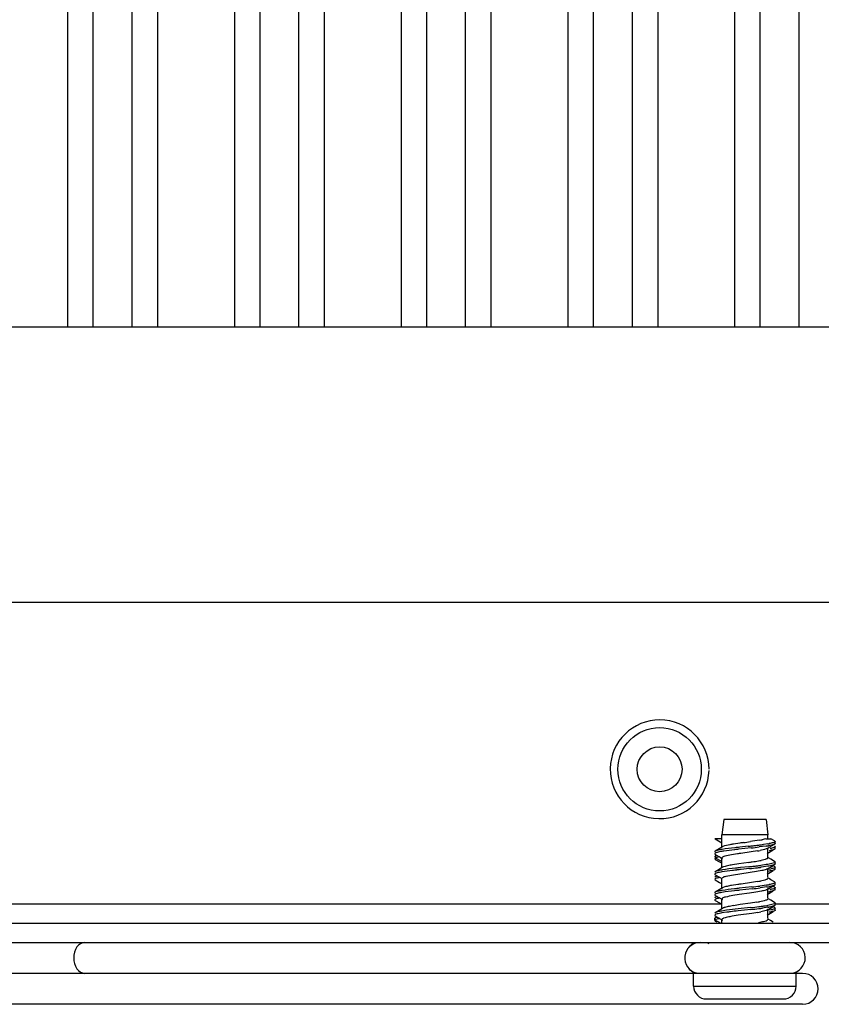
# Model space of a CAD drawing. Header units: inches. Extents: x 0 to 117, y 0 to 83.
# Tile 51 of 57: x 80.44 to 82.9, y 33.77 to 36.8. Entities that reach past the tile are written whole.
import ezdxf

# ---------------------------------------------------------------- set-up
doc = ezdxf.new("R2010")
doc.units = ezdxf.units.IN
doc.header["$LTSCALE"] = 6.431102
doc.header["$MEASUREMENT"] = 0
doc.layers.get('0').update_dxf_attribs({"linetype": 'CONTINUOUS'})

msp = doc.modelspace()

# ---------------------------------------------------------------- linework, layer by layer
at = {"color": 7, "linetype": 'CONTINUOUS'}
for p, q in [((80.5917, 48.8621), (80.5917, 35.8523)), ((80.8672, 48.8621), (80.8672, 35.8523)), ((81.1035, 48.8621), (81.1035, 35.8523)), ((81.3791, 48.8621), (81.3791, 35.8523)), ((81.6153, 48.8621), (81.6153, 35.8523)), ((81.8909, 48.8621), (81.8909, 35.8523)), ((82.1271, 48.8621), (82.1271, 35.8523)), ((82.4027, 48.8621), (82.4027, 35.8523)), ((82.6389, 48.8621), (82.6389, 35.8523)), ((80.6704, 35.8523), (80.6704, 48.7806)), ((80.7885, 48.7806), (80.7885, 35.8523)), ((81.1822, 35.8523), (81.1822, 48.7806)), ((81.3003, 48.7806), (81.3003, 35.8523)), ((81.694, 35.8523), (81.694, 48.7806)), ((81.8121, 48.7806), (81.8121, 35.8523)), ((82.2058, 35.8523), (82.2058, 48.7806)), ((82.3239, 48.7806), (82.3239, 35.8523)), ((82.7176, 35.8523), (82.7176, 48.7806)), ((82.8358, 48.7806), (82.8358, 35.8523)), ((77.5208, 35.8523), (83.4263, 35.8523)), ((82.9401, 35.0059), (77.9401, 35.0059)), ((82.6054, 34.3401), (82.5999, 34.2929)), ((82.7353, 34.3401), (82.6055, 34.3401)), ((82.7354, 34.3401), (82.7409, 34.2929)), ((82.5999, 34.2811), (82.5783, 34.2811)), ((82.5783, 34.2811), (82.5793, 34.2803)), ((82.5793, 34.2803), (82.5992, 34.2685)), ((82.7409, 34.2929), (82.5999, 34.2929)), ((82.5999, 34.2562), (82.5999, 34.2929)), ((82.7296, 34.2795), (82.7231, 34.278)), ((82.7347, 34.2811), (82.7296, 34.2795)), ((82.7347, 34.2811), (82.7497, 34.2811)), ((82.7409, 34.2811), (82.7409, 34.2929)), ((82.7615, 34.2741), (82.75, 34.2811)), ((82.5911, 34.2497), (82.5793, 34.2426)), ((82.6017, 34.2562), (82.5911, 34.2497)), ((82.6028, 34.2568), (82.6017, 34.2562)), ((82.6552, 34.2674), (82.6353, 34.2644)), ((82.6897, 34.2527), (82.6507, 34.2485)), ((82.6801, 34.2576), (82.6547, 34.2549)), ((82.7352, 34.2584), (82.7142, 34.2556)), ((82.741, 34.2653), (82.7269, 34.2631)), ((82.7389, 34.2511), (82.7466, 34.2557)), ((82.7409, 34.2223), (82.7409, 34.2511)), ((82.7466, 34.2557), (82.7615, 34.2645)), ((82.7627, 34.2655), (82.7615, 34.2645)), ((82.7615, 34.2584), (82.7626, 34.2576)), ((82.7628, 34.2499), (82.7615, 34.2488)), ((82.763, 34.2664), (82.7627, 34.2655)), ((82.7631, 34.2664), (82.7631, 34.2723)), ((82.7631, 34.2506), (82.7631, 34.2566)), ((82.5781, 34.2357), (82.5778, 34.2349)), ((82.5781, 34.226), (82.5778, 34.2251)), ((82.5793, 34.2269), (82.5781, 34.226)), ((82.582, 34.2439), (82.5793, 34.2426)), ((82.5793, 34.233), (82.5945, 34.224)), ((82.5802, 34.2274), (82.5793, 34.2269)), ((82.5802, 34.2274), (82.5843, 34.2299)), ((82.5811, 34.2278), (82.5802, 34.2274)), ((82.5805, 34.2216), (82.5802, 34.2274)), ((82.582, 34.2222), (82.5805, 34.2216)), ((82.5974, 34.2118), (82.5805, 34.2216)), ((82.5821, 34.2282), (82.5811, 34.2278)), ((82.584, 34.2228), (82.582, 34.2222)), ((82.584, 34.2288), (82.5821, 34.2282)), ((82.5945, 34.224), (82.6019, 34.2196)), ((82.5999, 34.1932), (82.5999, 34.2196)), ((82.6476, 34.2345), (82.629, 34.2315)), ((82.6893, 34.2405), (82.6578, 34.236)), ((82.7085, 34.2435), (82.6893, 34.2405)), ((82.5778, 34.2188), (82.5786, 34.2177)), ((82.5786, 34.2177), (82.5793, 34.2173)), ((82.5793, 34.2173), (82.5919, 34.2099)), ((82.6017, 34.1932), (82.5912, 34.1868)), ((82.5919, 34.2099), (82.5992, 34.2055)), ((82.6051, 34.1948), (82.6017, 34.1932)), ((82.6093, 34.1961), (82.6051, 34.1948)), ((82.6512, 34.2038), (82.6319, 34.2008)), ((82.6828, 34.2084), (82.6512, 34.2038)), ((82.6827, 34.1949), (82.657, 34.1921)), ((82.6843, 34.1891), (82.6583, 34.1863)), ((82.7409, 34.1963), (82.7205, 34.1934)), ((82.7615, 34.1954), (82.7563, 34.1985)), ((82.7615, 34.2015), (82.7591, 34.2004)), ((82.7615, 34.2111), (82.7624, 34.2105)), ((82.7615, 34.1954), (82.7622, 34.1949)), ((82.7631, 34.2034), (82.7631, 34.2093)), ((82.7631, 34.1876), (82.7631, 34.1936)), ((82.5783, 34.1708), (82.5793, 34.17)), ((82.5912, 34.1868), (82.5793, 34.1797)), ((82.582, 34.1809), (82.5793, 34.1797)), ((82.5814, 34.1649), (82.5793, 34.1639)), ((82.5856, 34.1662), (82.5824, 34.1653)), ((82.6003, 34.16), (82.5999, 34.159)), ((82.5999, 34.1302), (82.5999, 34.159)), ((82.6549, 34.1725), (82.6353, 34.1695)), ((82.6861, 34.177), (82.6549, 34.1725)), ((82.7057, 34.18), (82.6861, 34.177)), ((82.7223, 34.1831), (82.7057, 34.18)), ((82.7389, 34.1881), (82.738, 34.1877)), ((82.7409, 34.1617), (82.7409, 34.1881)), ((82.7488, 34.1879), (82.7409, 34.1865)), ((82.7623, 34.1863), (82.7615, 34.1858)), ((82.5778, 34.1561), (82.5781, 34.1553)), ((82.5781, 34.1553), (82.5793, 34.1543)), ((82.5793, 34.1543), (82.5919, 34.1469)), ((82.6017, 34.1302), (82.5912, 34.1238)), ((82.5919, 34.1469), (82.5992, 34.1425)), ((82.604, 34.1313), (82.6017, 34.1302)), ((82.6084, 34.1328), (82.604, 34.1313)), ((82.6482, 34.1404), (82.6293, 34.1374)), ((82.6917, 34.1329), (82.653, 34.1287)), ((82.6901, 34.1464), (82.6585, 34.1419)), ((82.7094, 34.1495), (82.6901, 34.1464)), ((82.7365, 34.1385), (82.7159, 34.1357)), ((82.7375, 34.1328), (82.7171, 34.1299)), ((82.7615, 34.1324), (82.7563, 34.1355)), ((82.7615, 34.1324), (82.7627, 34.1315)), ((82.7627, 34.1315), (82.7631, 34.1306)), ((82.7631, 34.1404), (82.7631, 34.1463)), ((82.7631, 34.1246), (82.7631, 34.1306)), ((82.5793, 34.1167), (82.5784, 34.116)), ((82.5912, 34.1238), (82.5793, 34.1167)), ((82.5808, 34.1174), (82.5793, 34.1167)), ((82.5815, 34.1019), (82.5793, 34.1009)), ((82.5857, 34.1033), (82.5815, 34.1019)), ((82.5998, 34.1278), (82.6002, 34.1268)), ((82.6528, 34.1092), (82.6335, 34.1063)), ((82.6842, 34.1138), (82.6528, 34.1092)), ((82.693, 34.1271), (82.6542, 34.1229)), ((82.7042, 34.1168), (82.6842, 34.1138)), ((82.721, 34.1198), (82.7042, 34.1168)), ((82.7389, 34.1251), (82.7372, 34.1243)), ((82.7409, 34.0987), (82.7409, 34.1275)), ((82.7615, 34.1228), (82.7584, 34.1215)), ((78.2802, 34.0807), (82.5999, 34.0807)), ((82.5785, 34.0919), (82.5793, 34.0913)), ((82.5793, 34.0913), (82.5919, 34.0839)), ((82.5919, 34.0839), (82.5992, 34.0796)), ((82.5999, 34.0672), (82.5999, 34.096)), ((82.6122, 34.0709), (82.6085, 34.0699)), ((82.6554, 34.0785), (82.6356, 34.0754)), ((82.688, 34.0695), (82.6493, 34.0653)), ((82.6871, 34.083), (82.6554, 34.0785)), ((82.7067, 34.086), (82.6871, 34.083)), ((82.741, 34.0703), (82.7245, 34.0679)), ((82.7615, 34.0694), (82.7563, 34.0725)), ((82.7615, 34.0807), (82.9401, 34.0807)), ((82.7626, 34.0764), (82.7615, 34.0755)), ((82.7631, 34.0774), (82.7631, 34.0833)), ((82.5781, 34.0467), (82.5778, 34.0459)), ((82.5793, 34.0537), (82.578, 34.0526)), ((82.5793, 34.0379), (82.5782, 34.0371)), ((82.5911, 34.0607), (82.5793, 34.0537)), ((82.5793, 34.044), (82.5925, 34.0363)), ((82.5804, 34.0385), (82.5793, 34.0379)), ((82.6017, 34.0672), (82.5911, 34.0607)), ((82.6142, 34.0611), (82.5998, 34.0589)), ((82.6148, 34.0552), (82.5998, 34.053)), ((82.6093, 34.0383), (82.6047, 34.0368)), ((82.6498, 34.0458), (82.6308, 34.0428)), ((82.6914, 34.0518), (82.6498, 34.0458)), ((82.6889, 34.0637), (82.6501, 34.0594)), ((82.7104, 34.0548), (82.6914, 34.0518)), ((82.7406, 34.0655), (82.7409, 34.0645)), ((82.7409, 34.0357), (82.7409, 34.0645)), ((82.7512, 34.0625), (82.7441, 34.0611)), ((82.7608, 34.0594), (82.757, 34.058)), ((82.7628, 34.0608), (82.7615, 34.0598)), ((82.7631, 34.0616), (82.7628, 34.0608)), ((82.7631, 34.0616), (82.7631, 34.0676)), ((77.8417, 34.0216), (83.0385, 34.0216)), ((82.5782, 34.0371), (82.5777, 34.0361)), ((82.5783, 34.0313), (82.5778, 34.0302)), ((82.5783, 34.0313), (82.5782, 34.0371)), ((82.5798, 34.0323), (82.5783, 34.0313)), ((82.5939, 34.0224), (82.5783, 34.0313)), ((82.5793, 34.0283), (82.5842, 34.0255)), ((82.5807, 34.0327), (82.5798, 34.0323)), ((82.5925, 34.0363), (82.6019, 34.0306)), ((82.5999, 34.0216), (82.5999, 34.033)), ((77.8417, 33.9626), (83.0385, 33.9626)), ((82.8476, 33.8676), (78.0326, 33.8676)), ((82.5129, 33.8283), (82.5129, 33.8677)), ((82.8279, 33.8283), (82.8279, 33.8677)), ((82.5129, 33.8283), (82.8279, 33.8283)), ((82.8476, 33.7726), (78.0326, 33.7726)), ((82.5523, 33.7889), (82.7885, 33.7889))]:
    msp.add_line(p, q, dxfattribs=at)
for points in [[(82.7389, 34.2354), (82.7489, 34.2413), (82.7567, 34.2459)], [(82.7615, 34.2111), (82.7497, 34.2182), (82.7424, 34.2226)], [(82.7389, 34.1881), (82.7489, 34.1941), (82.7567, 34.1987)], [(82.5793, 34.17), (82.5919, 34.1626), (82.5992, 34.1583)], [(82.7389, 34.1724), (82.7489, 34.1784), (82.7567, 34.1829)], [(82.7615, 34.1482), (82.7497, 34.1552), (82.7424, 34.1596)], [(82.7389, 34.1251), (82.7489, 34.1311), (82.7567, 34.1357)], [(82.5793, 34.107), (82.5919, 34.0996), (82.5992, 34.0953)], [(82.7389, 34.1094), (82.7489, 34.1154), (82.7567, 34.12)], [(82.7389, 34.0621), (82.749, 34.0682), (82.7568, 34.0728)], [(82.7615, 34.0852), (82.7497, 34.0922), (82.7424, 34.0967)], [(82.7389, 34.0464), (82.7489, 34.0524), (82.7567, 34.057)], [(82.7571, 34.0248), (82.7493, 34.0295), (82.7419, 34.034)]]:
    msp.add_lwpolyline(points, dxfattribs=at)
for radius in [0.128, 0.0689]:
    msp.add_circle((82.4086, 34.4941), radius, dxfattribs=at)
for centre, radius, start, end in [((82.4086, 34.4941), 0.1516, 0, 358.5202), ((83.1529, 30.8389), 3.4645, 98.0823, 98.2591), ((81.8475, 40.0653), 5.8539, 278.03521, 278.24504), ((82.1565, 39.0794), 4.8501, 276.1966, 276.3457), ((82.4656, 36.2988), 2.0583, 276.25, 276.9368), ((82.4242, 36.6734), 2.4293, 276.3426, 276.6309), ((82.536, 35.7126), 1.462, 276.6273, 277.0819), ((82.6651, 34.5508), 0.2789, 280.3882, 281.9981), ((82.6035, 35.1703), 0.9155, 277.0725, 277.7453), ((82.6779, 34.6382), 0.3841, 278.5815, 279.4587), ((82.6957, 34.5371), 0.2756, 279.478, 280.2681), ((82.6947, 34.5371), 0.2816, 279.4774, 280.0731), ((82.6008, 34.1722), 0.059, 104.9604, 106.5947), ((82.6618, 33.8705), 0.3766, 98.6354, 99.477), ((82.9191, 32.425), 1.8297, 98.2105, 98.5337), ((82.6367, 34.6706), 0.4331, 279.5442, 280.6773), ((82.2412, 38.2475), 4.0766, 276.2172, 276.3967), ((82.418, 36.0481), 1.8587, 278.1911, 278.5116), ((82.4019, 36.7922), 2.6183, 276.1909, 276.7383), ((82.5416, 35.2229), 1.0243, 278.5045, 279.0578), ((82.4571, 36.3232), 2.1402, 276.393, 276.7225), ((82.6088, 34.8024), 0.5985, 279.0436, 279.9218), ((82.5561, 35.4842), 1.2954, 276.718, 277.2306), ((82.5654, 35.4022), 1.2187, 276.7725, 277.3135), ((82.6512, 34.5607), 0.353, 279.9025, 281.2407), ((82.5916, 34.1385), 0.0283, 108.9825, 111.096), ((83.1035, 30.1002), 4.1103, 96.2173, 96.3963), ((82.9294, 32.2567), 1.9045, 98.1767, 98.4906), ((82.4851, 36.0106), 1.8891, 276.2789, 277.0173), ((82.4965, 35.9066), 1.7903, 276.2997, 277.0753), ((82.6402, 34.5576), 0.414, 279.6161, 280.7974), ((82.6808, 34.5002), 0.3659, 278.7623, 279.4804), ((82.6826, 34.4828), 0.3543, 278.904, 279.4897), ((82.6977, 34.3934), 0.2637, 279.4709, 280.514), ((82.696, 34.409), 0.2734, 279.4785, 280.3095), ((82.6995, 34.3669), 0.2528, 279.4382, 280.8092), ((82.6262, 34.0098), 0.0627, 106.4115, 107.9349), ((82.7211, 33.5493), 0.5331, 99.2322, 100.1943), ((82.4485, 36.2641), 2.2076, 276.2304, 276.872), ((82.6276, 34.5658), 0.4863, 279.3548, 280.3934), ((82.5844, 35.1308), 1.0662, 276.9056, 277.5101), ((82.5889, 35.0889), 1.03, 276.9402, 277.5614), ((82.6399, 34.7109), 0.6426, 277.4944, 278.4037), ((82.6758, 34.4683), 0.3974, 278.4063, 279.4473), ((82.6927, 34.3595), 0.2932, 279.4909, 279.9306), ((82.742, 33.1122), 0.9515, 97.0153, 97.679), ((82.8652, 32.0997), 1.9715, 96.2657, 96.9771), ((82.4579, 36.1758), 2.1247, 276.2415, 276.906), ((82.6455, 34.4325), 0.3832, 279.7533, 281.0204), ((82.6528, 34.364), 0.3452, 279.965, 281.3249), ((82.5329, 33.9151), 0.0475, 90, 256.9351), ((82.5425, 33.9205), 0.042, 65.0528, 75.0577), ((82.8079, 33.9151), 0.0475, 274.0413, 90), ((82.8476, 33.8201), 0.0475, 270, 90), ((82.5523, 33.8283), 0.0394, 180, 270.0026), ((82.7885, 33.8283), 0.0394, 269.9974, 360)]:
    msp.add_arc(centre, radius, start, end, dxfattribs=at)
for points, knots in [([(82.6547, 34.2549), (82.6496, 34.2543), (82.6314, 34.2523), (82.6133, 34.2501), (82.6004, 34.248)], [0, 0, 0, 0, 0.282297, 1, 1, 1, 1]), ([(82.6353, 34.2644), (82.6316, 34.2638), (82.6208, 34.2617), (82.6095, 34.2601), (82.6028, 34.2568)], [0, 0, 0, 0, 0.331448, 1, 1, 1, 1]), ([(82.7389, 34.2511), (82.7378, 34.2505), (82.7307, 34.2476), (82.7232, 34.2462), (82.7169, 34.245)], [0, 0, 0, 0, 0.160523, 1, 1, 1, 1]), ([(82.7615, 34.2645), (82.7606, 34.264), (82.755, 34.2618), (82.749, 34.2607), (82.7439, 34.2598)], [0, 0, 0, 0, 0.157766, 1, 1, 1, 1]), ([(82.7631, 34.2566), (82.7631, 34.2549), (82.756, 34.2525), (82.7516, 34.2515), (82.7478, 34.2507)], [0, 0, 0, 0, 0.293837, 1, 1, 1, 1]), ([(82.7631, 34.2723), (82.7631, 34.2715), (82.7607, 34.2698), (82.7586, 34.2691), (82.757, 34.2687)], [0, 0, 0, 0, 0.328424, 1, 1, 1, 1]), ([(82.7615, 34.2741), (82.7619, 34.2739), (82.7624, 34.2736), (82.7629, 34.2731), (82.763, 34.2728)], [0, 0, 0, 0, 0.575194, 1, 1, 1, 1]), ([(82.7626, 34.2576), (82.7627, 34.2575), (82.763, 34.2571), (82.7631, 34.2567), (82.7631, 34.2566)], [0, 0, 0, 0, 0.545737, 1, 1, 1, 1]), ([(82.5793, 34.2426), (82.5789, 34.2424), (82.5783, 34.242), (82.5779, 34.2414), (82.5778, 34.2411)], [0, 0, 0, 0, 0.584168, 1, 1, 1, 1]), ([(82.5783, 34.2202), (82.5781, 34.22), (82.5779, 34.2197), (82.5778, 34.2193), (82.5778, 34.2191)], [0, 0, 0, 0, 0.543214, 1, 1, 1, 1]), ([(82.5779, 34.2343), (82.578, 34.2341), (82.5785, 34.2336), (82.579, 34.2332), (82.5793, 34.233)], [0, 0, 0, 0, 0.428646, 1, 1, 1, 1]), ([(82.5998, 34.2419), (82.5948, 34.2411), (82.5878, 34.2394), (82.5796, 34.2377), (82.5781, 34.2357)], [0, 0, 0, 0, 0.672278, 1, 1, 1, 1]), ([(82.5805, 34.2216), (82.58, 34.2214), (82.5792, 34.221), (82.5785, 34.2204), (82.5783, 34.2202)], [0, 0, 0, 0, 0.57086, 1, 1, 1, 1]), ([(82.6004, 34.248), (82.5985, 34.2477), (82.5923, 34.2466), (82.5861, 34.2453), (82.582, 34.2439)], [0, 0, 0, 0, 0.314475, 1, 1, 1, 1]), ([(82.629, 34.2315), (82.622, 34.2302), (82.6135, 34.2279), (82.6009, 34.2255), (82.6, 34.2224)], [0, 0, 0, 0, 0.691099, 1, 1, 1, 1]), ([(82.6507, 34.2485), (82.6465, 34.248), (82.6313, 34.2463), (82.6162, 34.2445), (82.6052, 34.2428)], [0, 0, 0, 0, 0.276028, 1, 1, 1, 1]), ([(82.7398, 34.2204), (82.7389, 34.2198), (82.7326, 34.2168), (82.7258, 34.2155), (82.7201, 34.2144)], [0, 0, 0, 0, 0.152423, 1, 1, 1, 1]), ([(82.7409, 34.2218), (82.7408, 34.2216), (82.7405, 34.2211), (82.74, 34.2207), (82.7398, 34.2204)], [0, 0, 0, 0, 0.441165, 1, 1, 1, 1]), ([(82.7615, 34.2488), (82.7609, 34.2484), (82.7595, 34.2478), (82.7581, 34.2473), (82.7572, 34.2471)], [0, 0, 0, 0, 0.433896, 1, 1, 1, 1]), ([(82.657, 34.1921), (82.6517, 34.1915), (82.6331, 34.1895), (82.6145, 34.1873), (82.6012, 34.1851)], [0, 0, 0, 0, 0.281244, 1, 1, 1, 1]), ([(82.6319, 34.2008), (82.6297, 34.2004), (82.6221, 34.1991), (82.6145, 34.1976), (82.6093, 34.1961)], [0, 0, 0, 0, 0.293102, 1, 1, 1, 1]), ([(82.7591, 34.2004), (82.758, 34.2), (82.7521, 34.1982), (82.7459, 34.1971), (82.7409, 34.1963)], [0, 0, 0, 0, 0.182317, 1, 1, 1, 1]), ([(82.7631, 34.2093), (82.7631, 34.2071), (82.7525, 34.2047), (82.7465, 34.2032), (82.741, 34.2023)], [0, 0, 0, 0, 0.285637, 1, 1, 1, 1]), ([(82.7631, 34.1936), (82.7631, 34.192), (82.7565, 34.1897), (82.7524, 34.1887), (82.7488, 34.1879)], [0, 0, 0, 0, 0.295259, 1, 1, 1, 1]), ([(82.7631, 34.2034), (82.763, 34.203), (82.7626, 34.2022), (82.7619, 34.2018), (82.7615, 34.2015)], [0, 0, 0, 0, 0.401739, 1, 1, 1, 1]), ([(82.7622, 34.1949), (82.7625, 34.1947), (82.7629, 34.1943), (82.7631, 34.1938), (82.7631, 34.1936)], [0, 0, 0, 0, 0.565701, 1, 1, 1, 1]), ([(82.7624, 34.2105), (82.7626, 34.2103), (82.7629, 34.21), (82.7631, 34.2095), (82.7631, 34.2093)], [0, 0, 0, 0, 0.555044, 1, 1, 1, 1]), ([(82.5793, 34.1797), (82.5789, 34.1794), (82.5782, 34.1789), (82.5777, 34.1782), (82.5777, 34.1778)], [0, 0, 0, 0, 0.596745, 1, 1, 1, 1]), ([(82.5791, 34.1736), (82.5788, 34.1734), (82.5783, 34.173), (82.5779, 34.1725), (82.5778, 34.1722)], [0, 0, 0, 0, 0.577855, 1, 1, 1, 1]), ([(82.5778, 34.1719), (82.5778, 34.1717), (82.5779, 34.1713), (82.5781, 34.171), (82.5783, 34.1708)], [0, 0, 0, 0, 0.452244, 1, 1, 1, 1]), ([(82.5793, 34.1639), (82.5789, 34.1637), (82.5784, 34.1633), (82.5779, 34.1627), (82.5778, 34.1625)], [0, 0, 0, 0, 0.580023, 1, 1, 1, 1]), ([(82.5929, 34.1619), (82.5893, 34.1612), (82.5846, 34.16), (82.5787, 34.1583), (82.5779, 34.1567)], [0, 0, 0, 0, 0.673975, 1, 1, 1, 1]), ([(82.5998, 34.1789), (82.5974, 34.1785), (82.5904, 34.1772), (82.5831, 34.1761), (82.5791, 34.1736)], [0, 0, 0, 0, 0.348093, 1, 1, 1, 1]), ([(82.6012, 34.1851), (82.5991, 34.1848), (82.5927, 34.1836), (82.5862, 34.1824), (82.582, 34.1809)], [0, 0, 0, 0, 0.315791, 1, 1, 1, 1]), ([(82.6455, 34.1849), (82.6412, 34.1844), (82.626, 34.1827), (82.6107, 34.1808), (82.5998, 34.1789)], [0, 0, 0, 0, 0.282543, 1, 1, 1, 1]), ([(82.6353, 34.1695), (82.6276, 34.1683), (82.6163, 34.1658), (82.6037, 34.1634), (82.6007, 34.1605)], [0, 0, 0, 0, 0.655723, 1, 1, 1, 1]), ([(82.738, 34.1877), (82.7372, 34.1872), (82.7321, 34.1852), (82.7267, 34.184), (82.7223, 34.1831)], [0, 0, 0, 0, 0.178628, 1, 1, 1, 1]), ([(82.7409, 34.1588), (82.7408, 34.1585), (82.7403, 34.1578), (82.7396, 34.1573), (82.7391, 34.157)], [0, 0, 0, 0, 0.422304, 1, 1, 1, 1]), ([(82.7615, 34.1858), (82.7607, 34.1853), (82.7586, 34.1845), (82.7565, 34.1838), (82.7553, 34.1835)], [0, 0, 0, 0, 0.419192, 1, 1, 1, 1]), ([(82.7631, 34.1876), (82.7631, 34.1874), (82.7629, 34.1869), (82.7625, 34.1865), (82.7623, 34.1863)], [0, 0, 0, 0, 0.43595, 1, 1, 1, 1]), ([(82.653, 34.1287), (82.648, 34.1281), (82.6302, 34.1261), (82.6125, 34.124), (82.5998, 34.1219)], [0, 0, 0, 0, 0.28307, 1, 1, 1, 1]), ([(82.6293, 34.1374), (82.6272, 34.137), (82.6202, 34.1357), (82.6132, 34.1343), (82.6084, 34.1328)], [0, 0, 0, 0, 0.294605, 1, 1, 1, 1]), ([(82.7391, 34.157), (82.7381, 34.1564), (82.7313, 34.1535), (82.7239, 34.1521), (82.7178, 34.151)], [0, 0, 0, 0, 0.159829, 1, 1, 1, 1]), ([(82.7403, 34.1288), (82.7405, 34.1286), (82.7408, 34.1282), (82.7409, 34.1277), (82.7409, 34.1275)], [0, 0, 0, 0, 0.540908, 1, 1, 1, 1]), ([(82.7631, 34.1463), (82.7631, 34.1444), (82.7546, 34.142), (82.7495, 34.1408), (82.745, 34.14)], [0, 0, 0, 0, 0.289438, 1, 1, 1, 1]), ([(82.7631, 34.1306), (82.7631, 34.1288), (82.7553, 34.1264), (82.7506, 34.1253), (82.7464, 34.1245)], [0, 0, 0, 0, 0.291571, 1, 1, 1, 1]), ([(82.7615, 34.1385), (82.761, 34.1382), (82.7598, 34.1377), (82.7585, 34.1372), (82.7578, 34.137)], [0, 0, 0, 0, 0.438781, 1, 1, 1, 1]), ([(82.7615, 34.1482), (82.7618, 34.148), (82.7623, 34.1477), (82.7627, 34.1472), (82.7629, 34.147)], [0, 0, 0, 0, 0.565509, 1, 1, 1, 1]), ([(82.7629, 34.1398), (82.7628, 34.1396), (82.7623, 34.1391), (82.7618, 34.1387), (82.7615, 34.1385)], [0, 0, 0, 0, 0.429028, 1, 1, 1, 1]), ([(82.5784, 34.116), (82.5782, 34.1158), (82.5779, 34.1155), (82.5777, 34.115), (82.5777, 34.1148)], [0, 0, 0, 0, 0.554341, 1, 1, 1, 1]), ([(82.5787, 34.1005), (82.5784, 34.1003), (82.578, 34.0999), (82.5777, 34.0993), (82.5777, 34.0991)], [0, 0, 0, 0, 0.572186, 1, 1, 1, 1]), ([(82.5785, 34.1102), (82.5783, 34.11), (82.5779, 34.1096), (82.5778, 34.1091), (82.5778, 34.1089)], [0, 0, 0, 0, 0.562254, 1, 1, 1, 1]), ([(82.5778, 34.1089), (82.5778, 34.1086), (82.578, 34.108), (82.5785, 34.1076), (82.5788, 34.1074)], [0, 0, 0, 0, 0.422063, 1, 1, 1, 1]), ([(82.5999, 34.116), (82.5972, 34.1155), (82.5902, 34.114), (82.5821, 34.1132), (82.5785, 34.1102)], [0, 0, 0, 0, 0.36198, 1, 1, 1, 1]), ([(82.593, 34.099), (82.5913, 34.0986), (82.5865, 34.0975), (82.5815, 34.0966), (82.5788, 34.0947)], [0, 0, 0, 0, 0.344643, 1, 1, 1, 1]), ([(82.5998, 34.1219), (82.5977, 34.1216), (82.5914, 34.1204), (82.5849, 34.1191), (82.5808, 34.1174)], [0, 0, 0, 0, 0.324696, 1, 1, 1, 1]), ([(82.6542, 34.1229), (82.649, 34.1223), (82.6309, 34.1203), (82.6128, 34.1181), (82.5999, 34.116)], [0, 0, 0, 0, 0.283066, 1, 1, 1, 1]), ([(82.6335, 34.1063), (82.6259, 34.105), (82.6154, 34.1025), (82.6029, 34.1002), (82.6004, 34.0972)], [0, 0, 0, 0, 0.665677, 1, 1, 1, 1]), ([(82.7372, 34.1243), (82.7363, 34.1239), (82.731, 34.1219), (82.7255, 34.1207), (82.721, 34.1198)], [0, 0, 0, 0, 0.184634, 1, 1, 1, 1]), ([(82.763, 34.1243), (82.7629, 34.124), (82.7624, 34.1234), (82.7618, 34.123), (82.7615, 34.1228)], [0, 0, 0, 0, 0.416331, 1, 1, 1, 1]), ([(82.5784, 34.0944), (82.5782, 34.0942), (82.5779, 34.0938), (82.5778, 34.0934), (82.5778, 34.0931)], [0, 0, 0, 0, 0.555873, 1, 1, 1, 1]), ([(82.5778, 34.0931), (82.5778, 34.0929), (82.5779, 34.0924), (82.5783, 34.0921), (82.5785, 34.0919)], [0, 0, 0, 0, 0.439335, 1, 1, 1, 1]), ([(82.6004, 34.0972), (82.6003, 34.097), (82.6, 34.0967), (82.5999, 34.0962), (82.5999, 34.096)], [0, 0, 0, 0, 0.535275, 1, 1, 1, 1]), ([(82.5999, 34.096), (82.5999, 34.0957), (82.6002, 34.095), (82.6008, 34.0944), (82.6011, 34.0942)], [0, 0, 0, 0, 0.429339, 1, 1, 1, 1]), ([(82.6069, 34.0694), (82.6059, 34.0691), (82.6041, 34.0684), (82.6024, 34.0676), (82.6017, 34.0672)], [0, 0, 0, 0, 0.565258, 1, 1, 1, 1]), ([(82.7383, 34.0936), (82.7371, 34.093), (82.7297, 34.0901), (82.7219, 34.0887), (82.7154, 34.0875)], [0, 0, 0, 0, 0.167129, 1, 1, 1, 1]), ([(82.7405, 34.0951), (82.7402, 34.0948), (82.7395, 34.0942), (82.7388, 34.0938), (82.7383, 34.0936)], [0, 0, 0, 0, 0.438951, 1, 1, 1, 1]), ([(82.741, 34.0963), (82.741, 34.0961), (82.7409, 34.0957), (82.7406, 34.0953), (82.7405, 34.0951)], [0, 0, 0, 0, 0.460315, 1, 1, 1, 1]), ([(82.7631, 34.0833), (82.7631, 34.0811), (82.7524, 34.0787), (82.7465, 34.0772), (82.741, 34.0763)], [0, 0, 0, 0, 0.285899, 1, 1, 1, 1]), ([(82.7615, 34.0755), (82.7608, 34.0751), (82.7591, 34.0744), (82.7573, 34.0738), (82.7563, 34.0735)], [0, 0, 0, 0, 0.42605, 1, 1, 1, 1]), ([(82.7615, 34.0852), (82.762, 34.0849), (82.7626, 34.0845), (82.7631, 34.0837), (82.7631, 34.0833)], [0, 0, 0, 0, 0.597987, 1, 1, 1, 1]), ([(82.7615, 34.0694), (82.7619, 34.0692), (82.7624, 34.0689), (82.7628, 34.0683), (82.763, 34.0681)], [0, 0, 0, 0, 0.573159, 1, 1, 1, 1]), ([(82.7631, 34.0774), (82.7631, 34.0772), (82.7629, 34.0768), (82.7627, 34.0765), (82.7626, 34.0764)], [0, 0, 0, 0, 0.455129, 1, 1, 1, 1]), ([(82.5779, 34.0453), (82.578, 34.0451), (82.5785, 34.0446), (82.579, 34.0442), (82.5793, 34.044)], [0, 0, 0, 0, 0.4276, 1, 1, 1, 1]), ([(82.5998, 34.053), (82.5948, 34.0521), (82.5878, 34.0505), (82.5796, 34.0487), (82.5781, 34.0467)], [0, 0, 0, 0, 0.671492, 1, 1, 1, 1]), ([(82.5998, 34.0589), (82.5975, 34.0585), (82.5908, 34.0572), (82.5839, 34.056), (82.5799, 34.054)], [0, 0, 0, 0, 0.336168, 1, 1, 1, 1]), ([(82.5856, 34.0403), (82.5846, 34.04), (82.5829, 34.0395), (82.5812, 34.0388), (82.5804, 34.0385)], [0, 0, 0, 0, 0.556969, 1, 1, 1, 1]), ([(82.6308, 34.0428), (82.6287, 34.0424), (82.6215, 34.0411), (82.6143, 34.0397), (82.6093, 34.0383)], [0, 0, 0, 0, 0.292563, 1, 1, 1, 1]), ([(82.7389, 34.0621), (82.7379, 34.0616), (82.7314, 34.0588), (82.7245, 34.0575), (82.7188, 34.0564)], [0, 0, 0, 0, 0.162926, 1, 1, 1, 1]), ([(82.7631, 34.0676), (82.7631, 34.0663), (82.7578, 34.064), (82.7542, 34.0631), (82.7512, 34.0625)], [0, 0, 0, 0, 0.30115, 1, 1, 1, 1]), ([(82.5778, 34.0302), (82.5778, 34.0298), (82.5782, 34.029), (82.5789, 34.0286), (82.5794, 34.0283)], [0, 0, 0, 0, 0.401515, 1, 1, 1, 1]), ([(82.5929, 34.036), (82.5916, 34.0357), (82.5874, 34.0348), (82.5833, 34.0338), (82.5807, 34.0327)], [0, 0, 0, 0, 0.314694, 1, 1, 1, 1]), ([(82.6047, 34.0368), (82.6037, 34.0363), (82.602, 34.0356), (82.6005, 34.0344), (82.6001, 34.0338)], [0, 0, 0, 0, 0.613135, 1, 1, 1, 1]), ([(82.7205, 34.0255), (82.7255, 34.0265), (82.7317, 34.0282), (82.7403, 34.0307), (82.741, 34.0329)], [0, 0, 0, 0, 0.685028, 1, 1, 1, 1]), ([(80.6441, 33.9626), (80.6349, 33.9626), (80.6149, 33.9484), (80.6105, 33.9267), (80.6105, 33.9151)], [0, 0, 0, 0, 0.440169, 1, 1, 1, 1]), ([(82.4977, 33.9469), (82.4993, 33.9493), (82.5053, 33.9572), (82.5154, 33.9626), (82.5227, 33.9626)], [0, 0, 0, 0, 0.279777, 1, 1, 1, 1]), ([(80.6105, 33.9151), (80.6105, 33.9034), (80.6149, 33.8817), (80.6349, 33.8676), (80.6441, 33.8676)], [0, 0, 0, 0, 0.559831, 1, 1, 1, 1])]:
    msp.add_open_spline(points, degree=3, knots=knots, dxfattribs=at)
for points in [[(82.7154, 34.2765), (82.706, 34.2748), (82.6965, 34.2733), (82.687, 34.272)], [(82.757, 34.2687), (82.753, 34.2674), (82.7489, 34.2667), (82.7448, 34.2659)], [(82.5929, 34.2249), (82.5899, 34.2243), (82.5869, 34.2237), (82.584, 34.2228)], [(82.7572, 34.2471), (82.7532, 34.2458), (82.749, 34.245), (82.7448, 34.2442)], [(82.741, 34.2023), (82.7337, 34.201), (82.7264, 34.2001), (82.7192, 34.1991)], [(82.7553, 34.1835), (82.7506, 34.1822), (82.7457, 34.1814), (82.7409, 34.1806)], [(82.7578, 34.137), (82.7539, 34.1357), (82.7498, 34.1349), (82.7458, 34.1342)], [(82.7584, 34.1215), (82.7547, 34.1202), (82.7508, 34.1194), (82.747, 34.1186)], [(82.6267, 34.0739), (82.6219, 34.073), (82.617, 34.0721), (82.6122, 34.0709)], [(82.7563, 34.0735), (82.752, 34.0723), (82.7476, 34.0715), (82.7432, 34.0707)], [(82.6493, 34.0653), (82.6376, 34.064), (82.6259, 34.0626), (82.6142, 34.0611)], [(82.757, 34.058), (82.753, 34.0568), (82.7487, 34.056), (82.7445, 34.0552)], [(82.5204, 33.8677), (82.5113, 33.8685), (82.5027, 33.8755), (82.4978, 33.8832)]]:
    msp.add_open_spline(points, degree=3, dxfattribs=at)

doc.saveas('drawing.dxf')
